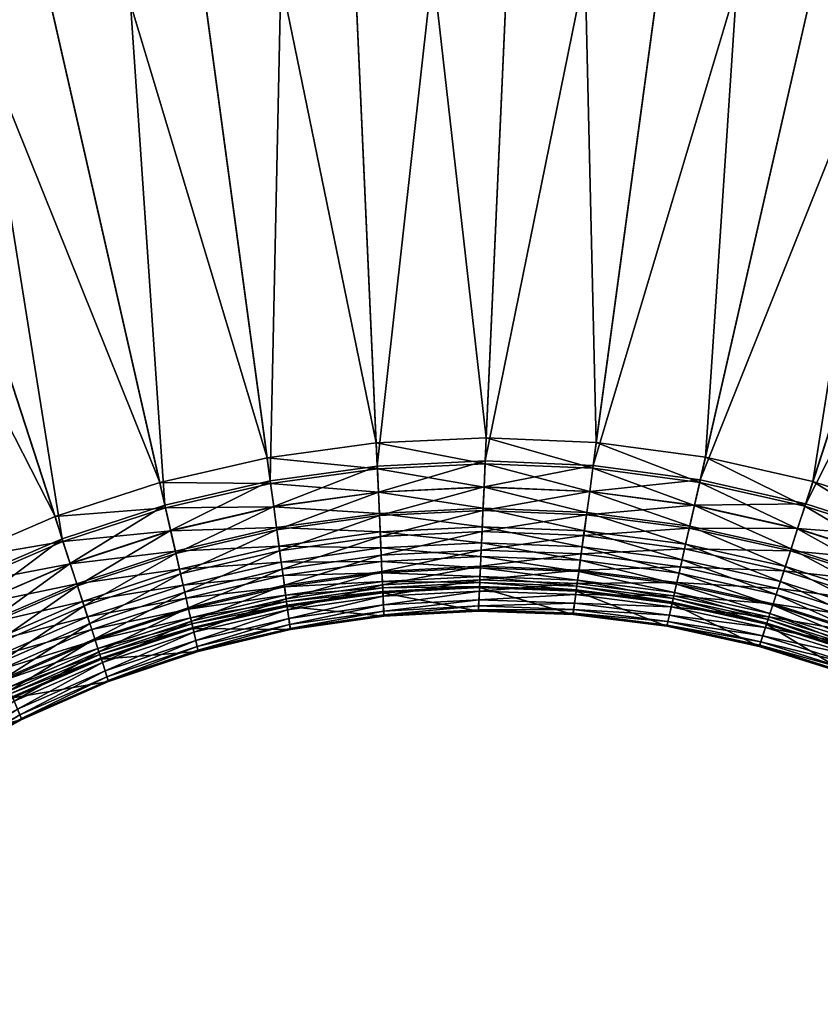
# Model space of a CAD drawing. Header units: millimetres. Extents: x -582 to 582, y -580 to 583.
# Tile 11 of 25: x -60 to 43, y 86 to 212. Entities that reach past the tile are written whole.
import ezdxf

# ---------------------------------------------------------------- set-up
doc = ezdxf.new("R2010")
doc.units = ezdxf.units.MM
doc.layers.add('COUCHE_0', color=7, linetype='Continuous')

msp = doc.modelspace()

# ---------------------------------------------------------------- meshes
at = {"layer": 'COUCHE_0'}
mesh = msp.add_polyface(dxfattribs=at)
corners = [(8.88, 361.36, 585.44), (-14.19, 154.6, 2064.44), (-23.44, 360.71, 585.44), (-0.24, 158.22, 2064.85), (9.02, 364.32, 585.85), (-23.58, 363.67, 585.85), (-14.32, 157.57, 2064.85), (-23.44, 360.71, 585.44), (-27.89, 152.71, 2064.44), (-55.59, 357.16, 585.44), (-55.98, 360.1, 585.85), (-28.29, 155.66, 2064.85), (-23.44, 360.71, 585.44), (-55.59, 357.16, 585.44), (-55.59, 357.16, 585.44), (-41.37, 149.6, 2064.44), (-87.28, 350.75, 585.44), (-87.94, 353.64, 585.85), (-42.03, 152.5, 2064.85), (-55.59, 357.16, 585.44), (-87.28, 350.75, 585.44), (-87.28, 350.75, 585.44), (-54.51, 145.3, 2064.44), (-118.27, 341.52, 585.44), (-119.19, 344.34, 585.85), (-55.43, 148.13, 2064.85), (-87.28, 350.75, 585.44), (-118.27, 341.52, 585.44), (-118.27, 341.52, 585.44), (-67.22, 139.84, 2064.44), (-148.31, 329.55, 585.44), (-149.48, 332.28, 585.85), (-68.39, 142.57, 2064.85), (-118.27, 341.52, 585.44), (-148.31, 329.55, 585.44), (-148.31, 329.55, 585.44), (-126.53, 366.93, 95.79), (-126.24, 366.05, 98.65), (-158.45, 353.27, 98.65), (-158.45, 353.27, 98.65), (-158.81, 354.12, 95.79), (-79.39, 133.25, 2064.44), (-177.15, 314.94, 585.44), (-178.56, 317.55, 585.85), (-80.79, 135.87, 2064.85), (-148.31, 329.55, 585.44), (-177.15, 314.94, 585.44), (-177.15, 314.94, 585.44), (-158.45, 353.27, 98.65), (-165.6, 370.01, 104.72), (-198.01, 353.69, 104.72), (-189.38, 337.65, 98.65), (-165.98, 370.9, 101.88), (-189.81, 338.47, 95.79), (-198.46, 354.54, 101.88), (-158.45, 353.27, 98.65), (-189.38, 337.65, 98.65), (-189.38, 337.65, 98.65), (-90.91, 125.61, 2064.44), (-204.57, 297.79, 585.44), (-206.21, 300.27, 585.85), (-177.15, 314.94, 585.44), (-204.57, 297.79, 585.44), (-204.57, 297.79, 585.44), (-228.81, 334.52, 104.72), (-218.78, 319.32, 98.65), (-207.07, 370.53, 108.24), (-229.35, 335.33, 101.88), (-219.29, 320.1, 95.79), (-189.38, 337.65, 98.65), (-218.78, 319.32, 98.65), (-218.78, 319.32, 98.65), (-101.71, 116.96, 2064.44), (-230.34, 278.27, 585.44), (-92.55, 128.09, 2064.85), (-232.2, 280.59, 585.85), (-204.57, 297.79, 585.44), (-230.34, 278.27, 585.44), (-111.68, 107.38, 2064.44), (-254.26, 256.5, 585.44), (-103.56, 119.28, 2064.85), (-256.31, 258.65, 585.85)]
mesh.append_faces([[corners[k] for k in face] for face in [(0, 1, 2), (3, 5, 6), (4, 7, 5), (2, 8, 9), (6, 10, 11), (5, 14, 10), (9, 15, 16), (11, 17, 18), (10, 21, 17), (16, 22, 23), (18, 24, 25), (17, 28, 24), (23, 29, 30), (25, 31, 32), (24, 35, 31), (36, 39, 40), (30, 41, 42), (32, 43, 44), (31, 47, 43), (48, 50, 51), (52, 53, 54), (40, 57, 53), (42, 58, 59), (43, 63, 60), (51, 64, 65), (53, 71, 68), (59, 72, 73), (73, 78, 79)]], dxfattribs={"vtx0": -1})
mesh.append_faces([[corners[k] for k in face] for face in [(3, 4, 5), (2, 1, 8), (6, 5, 10), (5, 12, 13), (9, 8, 15), (11, 10, 17), (10, 19, 20), (16, 15, 22), (18, 17, 24), (17, 26, 27), (23, 22, 29), (25, 24, 31), (24, 33, 34), (36, 37, 38), (30, 29, 41), (32, 31, 43), (31, 45, 46), (48, 49, 50), (52, 40, 53), (40, 55, 56), (44, 43, 60), (43, 61, 62), (51, 50, 64), (66, 54, 67), (54, 53, 68), (53, 69, 70), (74, 60, 75), (60, 76, 77), (80, 75, 81)]], dxfattribs={"vtx2": -1})
mesh = msp.add_polyface(dxfattribs=at)
corners = [(218.93, 287.31, 585.44), (90.3, 126.01, 2064.44), (78.74, 133.6, 2064.44), (92.15, 128.33, 2064.85), (194.03, 308.27, 585.85), (80.37, 136.08, 2064.85), (192.4, 305.79, 585.44), (66.54, 140.13, 2064.44), (165.72, 324.43, 585.85), (67.95, 142.75, 2064.85), (164.31, 321.81, 585.44), (53.81, 145.54, 2064.44), (134.9, 335.25, 585.44), (136.07, 337.98, 585.85), (54.98, 148.27, 2064.85), (40.65, 149.78, 2064.44), (104.4, 346, 585.44), (53.67, 145.22, 2089.81), (41.57, 152.61, 2064.85), (40.54, 149.45, 2089.81), (105.32, 348.83, 585.85), (27.16, 152.83, 2064.44), (73.07, 353.97, 585.44), (39.62, 146.62, 2089.43), (26.42, 149.59, 2089.43), (25.75, 146.65, 2114.46), (39.61, 146.59, 2114.8), (27.08, 152.49, 2089.81), (26.41, 149.56, 2114.8), (27.82, 155.73, 2064.85), (73.73, 356.87, 585.85), (13.45, 154.66, 2064.44), (41.14, 359.11, 585.44), (13, 151.36, 2089.43), (12.6, 148.38, 2114.46), (25.81, 146.93, 2139.83), (13, 151.33, 2114.8), (12.63, 148.66, 2139.83), (13.4, 154.31, 2089.81), (13.85, 157.6, 2064.85), (41.54, 362.05, 585.85), (-0.37, 155.25, 2064.44), (8.88, 361.36, 585.44), (-0.52, 151.93, 2089.43), (-0.66, 148.92, 2114.46), (-0.78, 146.22, 2139.53), (12.32, 146.31, 2164.88), (-0.64, 149.21, 2139.83), (-0.75, 146.83, 2164.88), (-0.52, 151.89, 2114.8), (-0.39, 154.9, 2089.81), (-0.24, 158.22, 2064.85), (9.02, 364.32, 585.85), (-14.19, 154.6, 2064.44)]
mesh.append_faces([[corners[k] for k in face] for face in [(3, 4, 5), (5, 8, 9), (10, 11, 12), (9, 13, 14), (12, 15, 16), (17, 18, 19), (14, 20, 18), (16, 21, 22), (15, 24, 21), (23, 25, 24), (26, 27, 28), (19, 29, 27), (18, 30, 29), (22, 31, 32), (21, 33, 31), (24, 34, 33), (35, 36, 37), (28, 38, 36), (27, 39, 38), (29, 40, 39), (32, 41, 42), (31, 43, 41), (33, 44, 43), (34, 45, 44), (46, 47, 48), (37, 49, 47), (36, 50, 49), (38, 51, 50), (39, 52, 51)]], dxfattribs={"vtx0": -1})
mesh.append_faces([[corners[k] for k in face] for face in [(0, 1, 2), (6, 2, 7), (10, 7, 11), (9, 8, 13), (12, 11, 15), (17, 14, 18), (14, 13, 20), (16, 15, 21), (15, 23, 24), (26, 19, 27), (19, 18, 29), (18, 20, 30), (22, 21, 31), (21, 24, 33), (24, 25, 34), (35, 28, 36), (28, 27, 38), (27, 29, 39), (29, 30, 40), (32, 31, 41), (31, 33, 43), (33, 34, 44), (46, 37, 47), (37, 36, 49), (36, 38, 50), (38, 39, 51), (39, 40, 52), (42, 41, 53)]], dxfattribs={"vtx2": -1})
mesh = msp.add_polyface(dxfattribs=at)
corners = [(-0.37, 155.25, 2064.44), (-0.52, 151.93, 2089.43), (-14.04, 151.27, 2089.43), (-14.19, 154.6, 2064.44), (-0.66, 148.92, 2114.46), (-13.9, 148.27, 2114.46), (-0.78, 146.22, 2139.53), (-13.78, 145.57, 2139.53), (-13.68, 143.19, 2164.62), (-0.84, 144.77, 2189.97), (-0.75, 146.83, 2164.88), (-13.81, 146.18, 2164.88), (-13.72, 144.12, 2189.97), (-0.64, 149.21, 2139.83), (-13.92, 148.55, 2139.83), (-0.52, 151.89, 2114.8), (-14.04, 151.24, 2114.8), (-0.39, 154.9, 2089.81), (-14.17, 154.25, 2089.81), (-0.24, 158.22, 2064.85), (-14.32, 157.57, 2064.85), (-27.44, 149.41, 2089.43), (-27.89, 152.71, 2064.44), (-27.04, 146.43, 2114.46), (-26.68, 143.76, 2139.53), (-26.76, 144.36, 2164.88), (-27.08, 146.72, 2139.83), (-27.44, 149.38, 2114.8), (-27.84, 152.36, 2089.81), (-28.29, 155.66, 2064.85), (-40.63, 146.36, 2089.43), (-41.37, 149.6, 2064.44), (-39.96, 143.42, 2114.46), (-40.02, 143.71, 2139.83), (-40.62, 146.33, 2114.8), (-41.29, 149.26, 2089.81), (-42.03, 152.5, 2064.85), (-53.49, 142.14, 2089.43), (-54.51, 145.3, 2064.44), (-54.41, 144.97, 2089.81), (-55.43, 148.13, 2064.85), (-68.39, 142.57, 2064.85), (-177.15, 314.94, 585.44), (-79.39, 133.25, 2064.44), (-90.91, 125.61, 2064.44), (-80.79, 135.87, 2064.85), (-206.21, 300.27, 585.85), (-92.55, 128.09, 2064.85), (-204.57, 297.79, 585.44), (-101.71, 116.96, 2064.44), (-232.2, 280.59, 585.85), (-103.56, 119.28, 2064.85), (-230.34, 278.27, 585.44), (-111.68, 107.38, 2064.44), (-256.31, 258.65, 585.85), (-113.74, 109.53, 2064.85), (-254.26, 256.5, 585.44), (-120.76, 96.95, 2064.44), (-278.37, 234.64, 585.85), (-123, 98.9, 2064.85)]
mesh.append_faces([[corners[k] for k in face] for face in [(0, 2, 3), (1, 5, 2), (4, 7, 5), (6, 8, 7), (9, 11, 12), (10, 14, 11), (13, 16, 14), (15, 18, 16), (17, 20, 18), (3, 21, 22), (2, 23, 21), (5, 24, 23), (11, 26, 25), (14, 27, 26), (16, 28, 27), (18, 29, 28), (22, 30, 31), (21, 32, 30), (26, 34, 33), (27, 35, 34), (28, 36, 35), (31, 37, 38), (35, 40, 39), (45, 46, 47), (47, 50, 51), (51, 54, 55), (55, 58, 59)]], dxfattribs={"vtx0": -1})
mesh.append_faces([[corners[k] for k in face] for face in [(0, 1, 2), (1, 4, 5), (4, 6, 7), (9, 10, 11), (10, 13, 14), (13, 15, 16), (15, 17, 18), (17, 19, 20), (3, 2, 21), (2, 5, 23), (5, 7, 24), (12, 11, 25), (11, 14, 26), (14, 16, 27), (16, 18, 28), (18, 20, 29), (22, 21, 30), (21, 23, 32), (25, 26, 33), (26, 27, 34), (27, 28, 35), (28, 29, 36), (31, 30, 37), (34, 35, 39), (35, 36, 40), (39, 40, 41), (42, 43, 44), (48, 44, 49), (52, 49, 53), (56, 53, 57)]], dxfattribs={"vtx2": -1})
mesh = msp.add_polyface(dxfattribs=at)
corners = [(-13.78, 145.57, 2139.53), (-26.36, 141.4, 2164.62), (-26.68, 143.76, 2139.53), (-13.72, 144.12, 2189.97), (-26.76, 144.36, 2164.88), (-26.48, 142.32, 2189.97), (-27.04, 146.43, 2114.46), (-39.36, 140.8, 2139.53), (-39.96, 143.42, 2114.46), (-38.83, 138.48, 2164.62), (-26.08, 139.35, 2189.74), (-38.37, 136.46, 2189.74), (-25.85, 137.62, 2214.88), (-37.98, 134.76, 2214.88), (-25.66, 136.2, 2240.05), (-37.66, 133.36, 2240.05), (-25.71, 136.64, 2490.85), (-25.71, 136.64, 2340.85), (-37.76, 133.8, 2340.85), (-25.74, 136.81, 2315.67), (-37.8, 133.96, 2315.67), (-25.8, 137.28, 2290.5), (-37.9, 134.42, 2290.5), (-25.91, 138.07, 2265.35), (-38.08, 135.2, 2265.35), (-26.06, 139.17, 2240.2), (-38.33, 136.28, 2240.2), (-26.25, 140.59, 2215.07), (-38.65, 137.68, 2215.07), (-39.04, 139.38, 2189.97), (-39.49, 141.39, 2164.88), (-40.02, 143.71, 2139.83), (-40.63, 146.36, 2089.43), (-52.56, 139.27, 2114.46), (-53.49, 142.14, 2089.43), (-51.72, 136.71, 2139.53), (-50.99, 134.44, 2164.62), (-50.35, 132.48, 2189.74), (-50.73, 133.67, 2215.07), (-51.27, 135.33, 2189.97), (-51.91, 137.29, 2164.88), (-52.64, 139.55, 2139.83), (-40.62, 146.33, 2114.8), (-53.48, 142.11, 2114.8), (-54.41, 144.97, 2089.81), (-54.51, 145.3, 2064.44), (-65.91, 136.78, 2089.43), (-67.22, 139.84, 2064.44), (-64.73, 134.01, 2114.46), (-63.67, 131.53, 2139.53), (-64.84, 134.27, 2139.83), (-65.9, 136.75, 2114.8), (-67.08, 139.51, 2089.81), (-68.39, 142.57, 2064.85), (-77.81, 130.33, 2089.43), (-79.22, 132.95, 2089.81), (-80.79, 135.87, 2064.85), (-276.13, 232.69, 585.44), (-120.76, 96.95, 2064.44), (-128.87, 85.74, 2064.44)]
mesh.append_faces([[corners[k] for k in face] for face in [(0, 1, 2), (3, 4, 5), (6, 7, 8), (2, 9, 7), (1, 11, 9), (10, 13, 11), (23, 26, 24), (25, 28, 26), (27, 29, 28), (5, 30, 29), (4, 31, 30), (32, 33, 34), (8, 35, 33), (7, 36, 35), (29, 40, 39), (30, 41, 40), (31, 43, 41), (42, 44, 43), (45, 46, 47), (34, 48, 46), (41, 51, 50), (43, 52, 51), (44, 53, 52), (52, 56, 55)]], dxfattribs={"vtx0": -1})
mesh.append_faces([[corners[k] for k in face] for face in [(6, 2, 7), (2, 1, 9), (1, 10, 11), (10, 12, 13), (12, 14, 15), (16, 17, 18), (17, 19, 20), (19, 21, 22), (21, 23, 24), (23, 25, 26), (25, 27, 28), (27, 5, 29), (5, 4, 30), (32, 8, 33), (8, 7, 35), (7, 9, 36), (9, 11, 37), (26, 28, 38), (28, 29, 39), (29, 30, 40), (30, 31, 41), (31, 42, 43), (45, 34, 46), (34, 33, 48), (33, 35, 49), (40, 41, 50), (41, 43, 51), (43, 44, 52), (47, 46, 54), (51, 52, 55), (52, 53, 56), (57, 58, 59)]], dxfattribs={"vtx2": -1})
mesh = msp.add_polyface(dxfattribs=at)
corners = [(25.15, 144.02, 2139.53), (11.91, 143.35, 2164.62), (12.23, 145.71, 2139.53), (24.62, 141.7, 2164.62), (11.64, 141.3, 2189.74), (24.16, 139.69, 2189.74), (11.4, 139.57, 2214.88), (23.77, 137.99, 2214.88), (11.21, 138.15, 2240.05), (23.45, 136.59, 2240.05), (11.06, 137.05, 2265.23), (23.2, 135.51, 2265.23), (10.95, 136.26, 2290.43), (23.02, 134.73, 2290.43), (10.89, 135.78, 2315.63), (22.92, 134.26, 2315.63), (10.87, 135.62, 2340.85), (22.88, 134.1, 2340.85), (10.87, 135.62, 2490.85), (22.88, 134.1, 2490.85), (11.27, 138.59, 2490.85), (23.55, 137.02, 2490.85), (11.27, 138.59, 2340.85), (23.55, 137.02, 2340.85), (11.29, 138.75, 2315.67), (23.59, 137.18, 2315.67), (11.36, 139.23, 2290.5), (23.69, 137.65, 2290.5), (11.46, 140.02, 2265.35), (23.87, 138.43, 2265.35), (11.61, 141.12, 2240.2), (24.12, 139.51, 2240.2), (11.8, 142.54, 2215.07), (24.44, 140.91, 2215.07), (12.04, 144.27, 2189.97), (24.82, 142.61, 2189.97), (12.32, 146.31, 2164.88), (25.28, 144.62, 2164.88), (12.63, 148.66, 2139.83), (12.6, 148.38, 2114.46), (-0.78, 146.22, 2139.53), (-0.88, 143.85, 2164.62), (-0.98, 141.78, 2189.74), (-1.06, 140.04, 2214.88), (-1.12, 138.61, 2240.05), (-1.17, 137.49, 2265.23), (-1.21, 136.7, 2290.43), (-1.23, 136.22, 2315.63), (-1.23, 136.05, 2340.85), (-1.23, 136.05, 2490.85), (-1.1, 139.05, 2490.85), (-1.1, 139.05, 2340.85), (-1.09, 139.21, 2315.67), (-1.07, 139.69, 2290.5), (-1.04, 140.49, 2265.35), (-0.99, 141.6, 2240.2), (-0.92, 143.03, 2215.07), (-0.84, 144.77, 2189.97), (-0.75, 146.83, 2164.88)]
mesh.append_faces([[corners[k] for k in face] for face in [(0, 1, 2), (3, 4, 1), (5, 6, 4), (7, 8, 6), (9, 10, 8), (11, 12, 10), (13, 14, 12), (15, 16, 14), (17, 18, 16), (19, 20, 18), (21, 22, 20), (23, 24, 22), (25, 26, 24), (27, 28, 26), (29, 30, 28), (31, 32, 30), (33, 34, 32), (35, 36, 34), (37, 38, 36), (2, 41, 40), (1, 42, 41), (4, 43, 42), (6, 44, 43), (8, 45, 44), (10, 46, 45), (12, 47, 46), (14, 48, 47), (16, 49, 48), (18, 50, 49), (20, 51, 50), (22, 52, 51), (24, 53, 52), (26, 54, 53), (28, 55, 54), (30, 56, 55), (32, 57, 56), (34, 58, 57)]], dxfattribs={"vtx0": -1})
mesh.append_faces([[corners[k] for k in face] for face in [(39, 2, 40), (2, 1, 41), (1, 4, 42), (4, 6, 43), (6, 8, 44), (8, 10, 45), (10, 12, 46), (12, 14, 47), (14, 16, 48), (16, 18, 49), (18, 20, 50), (20, 22, 51), (22, 24, 52), (24, 26, 53), (26, 28, 54), (28, 30, 55), (30, 32, 56), (32, 34, 57), (34, 36, 58)]], dxfattribs={"vtx2": -1})
mesh = msp.add_polyface(dxfattribs=at)
corners = [(38.69, 143.76, 2114.46), (25.15, 144.02, 2139.53), (25.75, 146.65, 2114.46), (37.86, 141.19, 2139.53), (24.62, 141.7, 2164.62), (37.12, 138.93, 2164.62), (36.48, 136.97, 2189.74), (24.16, 139.69, 2189.74), (35.94, 135.3, 2214.88), (23.77, 137.99, 2214.88), (35.5, 133.94, 2240.05), (23.45, 136.59, 2240.05), (35.16, 132.88, 2265.23), (23.2, 135.51, 2265.23), (34.91, 132.12, 2290.43), (23.02, 134.73, 2290.43), (34.76, 131.67, 2315.63), (22.92, 134.26, 2315.63), (34.71, 131.51, 2340.85), (22.88, 134.1, 2340.85), (34.71, 131.51, 2490.85), (22.88, 134.1, 2490.85), (35.64, 134.36, 2490.85), (23.55, 137.02, 2490.85), (35.64, 134.36, 2340.85), (23.55, 137.02, 2340.85), (35.69, 134.52, 2315.67), (23.59, 137.18, 2315.67), (35.84, 134.98, 2290.5), (23.69, 137.65, 2290.5), (36.08, 135.73, 2265.35), (23.87, 138.43, 2265.35), (36.43, 136.79, 2240.2), (24.12, 139.51, 2240.2), (36.87, 138.15, 2215.07), (24.44, 140.91, 2215.07), (24.82, 142.61, 2189.97), (37.41, 139.81, 2189.97), (25.28, 144.62, 2164.88), (38.05, 141.77, 2164.88), (25.81, 146.93, 2139.83), (38.78, 144.03, 2139.83), (26.41, 149.56, 2114.8), (12.23, 145.71, 2139.53), (12.6, 148.38, 2114.46), (11.91, 143.35, 2164.62), (11.64, 141.3, 2189.74), (11.4, 139.57, 2214.88), (11.21, 138.15, 2240.05), (11.06, 137.05, 2265.23), (10.95, 136.26, 2290.43), (10.89, 135.78, 2315.63), (10.87, 135.62, 2340.85), (10.87, 135.62, 2490.85), (11.27, 138.59, 2490.85), (11.27, 138.59, 2340.85), (11.29, 138.75, 2315.67), (11.36, 139.23, 2290.5), (11.46, 140.02, 2265.35), (11.61, 141.12, 2240.2), (11.8, 142.54, 2215.07), (12.04, 144.27, 2189.97), (12.32, 146.31, 2164.88), (12.63, 148.66, 2139.83)]
mesh.append_faces([[corners[k] for k in face] for face in [(0, 1, 2), (3, 4, 1), (5, 7, 4), (6, 9, 7), (8, 11, 9), (10, 13, 11), (12, 15, 13), (14, 17, 15), (16, 19, 17), (18, 21, 19), (20, 23, 21), (22, 25, 23), (24, 27, 25), (26, 29, 27), (28, 31, 29), (30, 33, 31), (32, 35, 33), (34, 36, 35), (37, 38, 36), (39, 40, 38), (41, 42, 40), (2, 43, 44)]], dxfattribs={"vtx0": -1})
mesh.append_faces([[corners[k] for k in face] for face in [(5, 6, 7), (6, 8, 9), (8, 10, 11), (10, 12, 13), (12, 14, 15), (14, 16, 17), (16, 18, 19), (18, 20, 21), (20, 22, 23), (22, 24, 25), (24, 26, 27), (26, 28, 29), (28, 30, 31), (30, 32, 33), (32, 34, 35), (2, 1, 43), (1, 4, 45), (4, 7, 46), (7, 9, 47), (9, 11, 48), (11, 13, 49), (13, 15, 50), (15, 17, 51), (17, 19, 52), (19, 21, 53), (21, 23, 54), (23, 25, 55), (25, 27, 56), (27, 29, 57), (29, 31, 58), (31, 33, 59), (33, 35, 60), (35, 36, 61), (36, 38, 62), (38, 40, 63)]], dxfattribs={"vtx2": -1})
mesh = msp.add_polyface(dxfattribs=at)
corners = [(58.65, 125.46, 2240.05), (46.83, 129.2, 2265.23), (47.27, 130.22, 2240.05), (58.86, 125.85, 2490.85), (47.44, 130.63, 2340.85), (47.44, 130.63, 2490.85), (53.81, 145.54, 2064.44), (52.51, 142.48, 2089.43), (39.62, 146.62, 2089.43), (40.65, 149.78, 2064.44), (51.32, 139.71, 2114.46), (38.69, 143.76, 2114.46), (50.26, 137.23, 2139.53), (37.86, 141.19, 2139.53), (49.33, 135.04, 2164.62), (37.12, 138.93, 2164.62), (48.52, 133.15, 2189.74), (36.48, 136.97, 2189.74), (47.83, 131.54, 2214.88), (35.94, 135.3, 2214.88), (35.5, 133.94, 2240.05), (35.16, 132.88, 2265.23), (46.51, 128.46, 2290.43), (34.91, 132.12, 2290.43), (46.33, 128.02, 2315.63), (34.76, 131.67, 2315.63), (46.26, 127.87, 2340.85), (34.71, 131.51, 2340.85), (46.26, 127.87, 2490.85), (34.71, 131.51, 2490.85), (35.64, 134.36, 2490.85), (35.64, 134.36, 2340.85), (47.5, 130.78, 2315.67), (35.69, 134.52, 2315.67), (47.69, 131.22, 2290.5), (35.84, 134.98, 2290.5), (48.01, 131.95, 2265.35), (36.08, 135.73, 2265.35), (48.44, 132.98, 2240.2), (36.43, 136.79, 2240.2), (49.01, 134.29, 2215.07), (36.87, 138.15, 2215.07), (49.69, 135.9, 2189.97), (37.41, 139.81, 2189.97), (50.5, 137.79, 2164.88), (38.05, 141.77, 2164.88), (51.44, 139.98, 2139.83), (38.78, 144.03, 2139.83), (52.49, 142.45, 2114.8), (39.61, 146.59, 2114.8), (53.67, 145.22, 2089.81), (40.54, 149.45, 2089.81), (25.75, 146.65, 2114.46), (25.15, 144.02, 2139.53), (24.62, 141.7, 2164.62), (24.82, 142.61, 2189.97), (25.28, 144.62, 2164.88), (25.81, 146.93, 2139.83), (26.41, 149.56, 2114.8)]
mesh.append_faces([[corners[k] for k in face] for face in [(0, 1, 2), (3, 4, 5), (6, 8, 9), (7, 11, 8), (10, 13, 11), (12, 15, 13), (14, 17, 15), (16, 19, 17), (18, 20, 19), (2, 21, 20), (1, 23, 21), (22, 25, 23), (24, 27, 25), (26, 29, 27), (28, 30, 29), (5, 31, 30), (4, 33, 31), (32, 35, 33), (34, 37, 35), (36, 39, 37), (38, 41, 39), (40, 43, 41), (42, 45, 43), (44, 47, 45), (46, 49, 47), (48, 51, 49)]], dxfattribs={"vtx0": -1})
mesh.append_faces([[corners[k] for k in face] for face in [(6, 7, 8), (7, 10, 11), (10, 12, 13), (12, 14, 15), (14, 16, 17), (16, 18, 19), (18, 2, 20), (2, 1, 21), (1, 22, 23), (22, 24, 25), (24, 26, 27), (26, 28, 29), (28, 5, 30), (5, 4, 31), (4, 32, 33), (32, 34, 35), (34, 36, 37), (36, 38, 39), (38, 40, 41), (40, 42, 43), (42, 44, 45), (44, 46, 47), (46, 48, 49), (48, 50, 51), (8, 11, 52), (11, 13, 53), (13, 15, 54), (41, 43, 55), (43, 45, 56), (45, 47, 57), (47, 49, 58)]], dxfattribs={"vtx2": -1})
mesh = msp.add_polyface(dxfattribs=at)
corners = [(-0.78, 146.22, 2139.53), (-0.88, 143.85, 2164.62), (-13.68, 143.19, 2164.62), (-0.98, 141.78, 2189.74), (-13.58, 141.13, 2189.74), (-1.06, 140.04, 2214.88), (-13.51, 139.39, 2214.88), (-1.12, 138.61, 2240.05), (-13.44, 137.96, 2240.05), (-1.17, 137.49, 2265.23), (-13.39, 136.84, 2265.23), (-1.21, 136.7, 2290.43), (-13.36, 136.05, 2290.43), (-1.23, 136.22, 2315.63), (-13.33, 135.57, 2315.63), (-1.23, 136.05, 2340.85), (-13.33, 135.4, 2340.85), (-1.23, 136.05, 2490.85), (-13.33, 135.4, 2490.85), (-1.1, 139.05, 2490.85), (-13.46, 138.4, 2490.85), (-1.1, 139.05, 2340.85), (-13.46, 138.4, 2340.85), (-1.09, 139.21, 2315.67), (-13.47, 138.56, 2315.67), (-1.07, 139.69, 2290.5), (-13.49, 139.04, 2290.5), (-1.04, 140.49, 2265.35), (-13.53, 139.84, 2265.35), (-0.99, 141.6, 2240.2), (-13.58, 140.95, 2240.2), (-0.92, 143.03, 2215.07), (-13.64, 142.38, 2215.07), (-0.84, 144.77, 2189.97), (-13.72, 144.12, 2189.97), (-13.78, 145.57, 2139.53), (-26.36, 141.4, 2164.62), (-26.08, 139.35, 2189.74), (-25.85, 137.62, 2214.88), (-25.66, 136.2, 2240.05), (-25.51, 135.1, 2265.23), (-25.4, 134.31, 2290.43), (-25.71, 136.64, 2490.85), (-25.71, 136.64, 2340.85), (-25.74, 136.81, 2315.67), (-25.8, 137.28, 2290.5), (-25.91, 138.07, 2265.35), (-26.06, 139.17, 2240.2), (-26.25, 140.59, 2215.07), (-26.48, 142.32, 2189.97)]
mesh.append_faces([[corners[k] for k in face] for face in [(1, 4, 2), (3, 6, 4), (5, 8, 6), (7, 10, 8), (9, 12, 10), (11, 14, 12), (13, 16, 14), (17, 20, 18), (19, 22, 20), (21, 24, 22), (23, 26, 24), (25, 28, 26), (27, 30, 28), (29, 32, 30), (31, 34, 32), (2, 37, 36), (4, 38, 37), (6, 39, 38), (8, 40, 39), (20, 43, 42), (22, 44, 43), (24, 45, 44), (26, 46, 45), (28, 47, 46), (30, 48, 47), (32, 49, 48)]], dxfattribs={"vtx0": -1})
mesh.append_faces([[corners[k] for k in face] for face in [(0, 1, 2), (1, 3, 4), (3, 5, 6), (5, 7, 8), (7, 9, 10), (9, 11, 12), (11, 13, 14), (13, 15, 16), (15, 17, 18), (17, 19, 20), (19, 21, 22), (21, 23, 24), (23, 25, 26), (25, 27, 28), (27, 29, 30), (29, 31, 32), (31, 33, 34), (35, 2, 36), (2, 4, 37), (4, 6, 38), (6, 8, 39), (8, 10, 40), (10, 12, 41), (18, 20, 42), (20, 22, 43), (22, 24, 44), (24, 26, 45), (26, 28, 46), (28, 30, 47), (30, 32, 48), (32, 34, 49)]], dxfattribs={"vtx2": -1})
mesh = msp.add_polyface(dxfattribs=at)
corners = [(-52.56, 139.27, 2114.46), (-63.67, 131.53, 2139.53), (-64.73, 134.01, 2114.46), (-51.72, 136.71, 2139.53), (-50.99, 134.44, 2164.62), (-62.73, 129.34, 2164.62), (-50.35, 132.48, 2189.74), (-61.92, 127.44, 2189.74), (-49.81, 130.82, 2214.88), (-61.24, 125.84, 2214.88), (-49.37, 129.46, 2240.05), (-60.67, 124.52, 2240.05), (-49.02, 128.4, 2265.23), (-60.24, 123.49, 2265.23), (-48.78, 127.64, 2290.43), (-59.92, 122.76, 2290.43), (-48.63, 127.18, 2315.63), (-59.73, 122.32, 2315.63), (-59.67, 122.17, 2340.85), (-48.58, 127.03, 2340.85), (-59.67, 122.17, 2490.85), (-48.58, 127.03, 2490.85), (-49.5, 129.88, 2490.85), (-60.85, 124.93, 2490.85), (-49.5, 129.88, 2340.85), (-60.85, 124.93, 2340.85), (-49.55, 130.04, 2315.67), (-60.91, 125.08, 2315.67), (-49.7, 130.49, 2290.5), (-61.1, 125.52, 2290.5), (-49.95, 131.25, 2265.35), (-61.41, 126.25, 2265.35), (-50.29, 132.31, 2240.2), (-61.85, 127.27, 2240.2), (-50.73, 133.67, 2215.07), (-62.41, 128.59, 2215.07), (-51.27, 135.33, 2189.97), (-63.1, 130.19, 2189.97), (-51.91, 137.29, 2164.88), (-63.91, 132.09, 2164.88), (-64.84, 134.27, 2139.83), (-73.98, 123.2, 2164.62), (-73, 121.39, 2189.74), (-72.17, 119.85, 2214.88), (-71.49, 118.59, 2240.05), (-70.96, 117.6, 2265.23), (-70.59, 116.9, 2290.43), (-70.36, 116.48, 2315.63), (-70.28, 116.34, 2340.85), (-70.28, 116.34, 2490.85), (-71.7, 118.98, 2490.85), (-71.7, 118.98, 2340.85), (-71.78, 119.12, 2315.67), (-72.01, 119.54, 2290.5), (-72.39, 120.24, 2265.35), (-72.91, 121.22, 2240.2), (-73.59, 122.48, 2215.07), (-74.42, 124.02, 2189.97)]
mesh.append_faces([[corners[k] for k in face] for face in [(0, 1, 2), (3, 5, 1), (4, 7, 5), (6, 9, 7), (8, 11, 9), (10, 13, 11), (12, 15, 13), (14, 17, 15), (16, 18, 17), (19, 20, 18), (21, 23, 20), (22, 25, 23), (24, 27, 25), (26, 29, 27), (28, 31, 29), (30, 33, 31), (32, 35, 33), (34, 37, 35), (36, 39, 37), (38, 40, 39), (15, 47, 46), (17, 48, 47), (18, 49, 48), (20, 50, 49)]], dxfattribs={"vtx0": -1})
mesh.append_faces([[corners[k] for k in face] for face in [(3, 4, 5), (4, 6, 7), (6, 8, 9), (8, 10, 11), (10, 12, 13), (12, 14, 15), (14, 16, 17), (21, 22, 23), (22, 24, 25), (24, 26, 27), (26, 28, 29), (28, 30, 31), (30, 32, 33), (32, 34, 35), (34, 36, 37), (36, 38, 39), (1, 5, 41), (5, 7, 42), (7, 9, 43), (9, 11, 44), (11, 13, 45), (13, 15, 46), (15, 17, 47), (17, 18, 48), (18, 20, 49), (20, 23, 50), (23, 25, 51), (25, 27, 52), (27, 29, 53), (29, 31, 54), (31, 33, 55), (33, 35, 56), (35, 37, 57)]], dxfattribs={"vtx2": -1})
mesh = msp.add_polyface(dxfattribs=at)
corners = [(-1.23, 136.05, 2340.85), (-13.33, 135.4, 2490.85), (-13.33, 135.4, 2340.85), (-13.39, 136.84, 2265.23), (-25.4, 134.31, 2290.43), (-25.51, 135.1, 2265.23), (-13.36, 136.05, 2290.43), (-13.33, 135.57, 2315.63), (-25.33, 133.83, 2315.63), (-25.31, 133.67, 2340.85), (-25.31, 133.67, 2490.85), (-25.71, 136.64, 2490.85), (-25.85, 137.62, 2214.88), (-37.66, 133.36, 2240.05), (-37.98, 134.76, 2214.88), (-25.66, 136.2, 2240.05), (-37.41, 132.28, 2265.23), (-37.24, 131.5, 2290.43), (-37.13, 131.03, 2315.63), (-37.09, 130.87, 2340.85), (-37.09, 130.87, 2490.85), (-37.76, 133.8, 2490.85), (-37.76, 133.8, 2340.85), (-25.71, 136.64, 2340.85), (-37.8, 133.96, 2315.67), (-25.74, 136.81, 2315.67), (-37.9, 134.42, 2290.5), (-25.8, 137.28, 2290.5), (-38.08, 135.2, 2265.35), (-38.83, 138.48, 2164.62), (-50.35, 132.48, 2189.74), (-50.99, 134.44, 2164.62), (-38.37, 136.46, 2189.74), (-49.81, 130.82, 2214.88), (-49.37, 129.46, 2240.05), (-49.02, 128.4, 2265.23), (-48.78, 127.64, 2290.43), (-48.63, 127.18, 2315.63), (-48.58, 127.03, 2340.85), (-48.58, 127.03, 2490.85), (-49.5, 129.88, 2490.85), (-49.5, 129.88, 2340.85), (-49.55, 130.04, 2315.67), (-49.7, 130.49, 2290.5), (-49.95, 131.25, 2265.35), (-38.33, 136.28, 2240.2), (-50.29, 132.31, 2240.2), (-50.73, 133.67, 2215.07), (-38.65, 137.68, 2215.07), (-51.27, 135.33, 2189.97), (-59.67, 122.17, 2340.85), (-59.67, 122.17, 2490.85)]
mesh.append_faces([[corners[k] for k in face] for face in [(0, 1, 2), (3, 4, 5), (6, 8, 4), (7, 9, 8), (2, 10, 9), (1, 11, 10), (12, 13, 14), (15, 16, 13), (5, 17, 16), (4, 18, 17), (8, 19, 18), (9, 20, 19), (10, 21, 20), (11, 22, 21), (23, 24, 22), (25, 26, 24), (27, 28, 26), (29, 30, 31), (32, 33, 30), (14, 34, 33), (13, 35, 34), (16, 36, 35), (17, 37, 36), (18, 38, 37), (19, 39, 38), (20, 40, 39), (21, 41, 40), (22, 42, 41), (24, 43, 42), (26, 44, 43), (28, 46, 44), (45, 47, 46), (48, 49, 47)]], dxfattribs={"vtx0": -1})
mesh.append_faces([[corners[k] for k in face] for face in [(6, 7, 8), (7, 2, 9), (2, 1, 10), (15, 5, 16), (5, 4, 17), (4, 8, 18), (8, 9, 19), (9, 10, 20), (10, 11, 21), (32, 14, 33), (14, 13, 34), (13, 16, 35), (16, 17, 36), (17, 18, 37), (18, 19, 38), (19, 20, 39), (20, 21, 40), (21, 22, 41), (22, 24, 42), (24, 26, 43), (26, 28, 44), (28, 45, 46), (37, 38, 50), (38, 39, 51)]], dxfattribs={"vtx2": -1})

doc.saveas('drawing.dxf')
